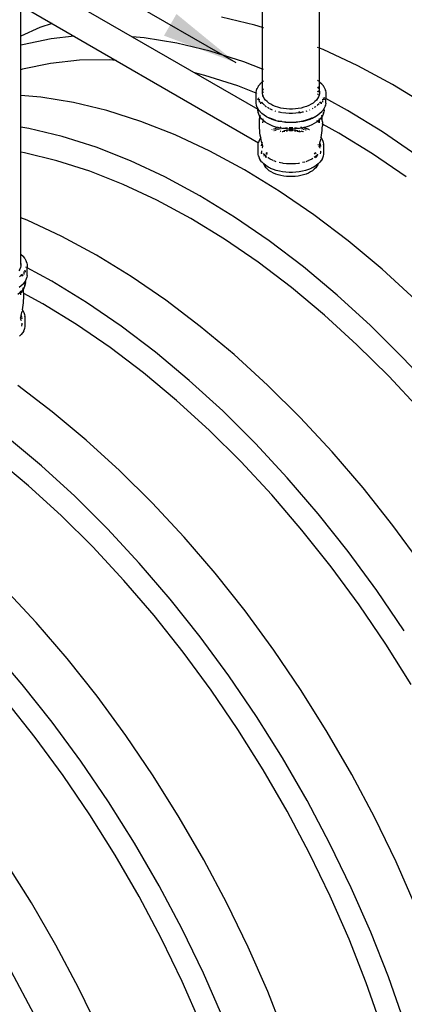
# Model space of a CAD drawing. Extents: x -19547 to -11561, y 2096 to 5601.
# Tile 112 of 168: x -13636 to -13575, y 2838 to 2993. Entities that reach past the tile are written whole.
import ezdxf

# ---------------------------------------------------------------- set-up
doc = ezdxf.new("R2010")
doc.units = 0
doc.header["$MEASUREMENT"] = 0
doc.layers.get('0').update_dxf_attribs({"linetype": 'CONTINUOUS'})
for name, color, linetype in [('PIPING-VENT-ISO', 3, 'CONTINUOUS'), ('TANK-SLOPE', 2, 'CONTINUOUS'), ('TEXT', 3, 'CONTINUOUS')]:
    doc.layers.add(name, color=color, linetype=linetype)
doc.styles.add('SIMPLEX', font='simplex')
doc.dimstyles.new('DIM96', dxfattribs={"dimscale": 96, "dimtxt": 0.125, "dimasz": 0.125, "dimexe": 0.0625, "dimexo": 0.0625, "dimgap": 0.0625, "dimtad": 1, "dimdec": 4, "dimzin": 3, "dimdsep": 46, "dimlunit": 4, "dimtxsty": 'SIMPLEX', "dimcen": 0, "dimdle": 0.0625, "dimclrd": 3, "dimclre": 3, "dimclrt": 3, "dimadec": 0, "dimazin": 0, "dimtfac": 1, "dimtdec": 4, "dimtmove": 2, "dimatfit": 3, "dimfxl": 1, "dimfrac": 2, "dimtolj": 1, "dimtzin": 0, "dimarcsym": 0})

# ---------------------------------------------------------------- blocks, each defined once
blk = doc.blocks.new('8-10 TANKS')
for p, q in [((13.354, -15.743), (13.354, 1.909)), ((32.416, -15.081), (32.416, -10.926)), ((36.91, -16.697), (36.91, -11.479)), ((31.822, -14.891), (29.19, -14.254)), ((14.865, -15.077), (13.354, -15.743)), ((15.844, -14.766), (14.865, -15.077)), ((32.416, -15.081), (31.822, -14.891)), ((32.416, -18.36), (32.416, -15.081)), ((32.489, -15.104), (32.44, -15.088)), ((13.354, -15.743), (13.33, -15.754)), ((13.354, -16.474), (13.354, -15.743)), ((15.761, -15.959), (13.495, -16.429)), ((17.579, -15.767), (15.761, -15.959)), ((23.076, -15.879), (22.147, -15.807)), ((25.655, -16.296), (23.076, -15.879)), ((28.286, -16.932), (25.655, -16.296)), ((13.354, -16.474), (13.33, -16.482)), ((13.495, -16.429), (13.354, -16.474)), ((13.354, -18.4), (13.354, -16.474)), ((30.96, -17.786), (28.286, -16.932)), ((36.836, -16.668), (36.763, -16.639)), ((36.91, -16.697), (36.885, -16.687)), ((37.202, -16.812), (36.91, -16.697)), ((36.91, -19.35), (36.91, -16.697)), ((39.931, -18.089), (37.202, -16.812)), ((17.988, -17.658), (15.694, -17.9)), ((20.363, -17.632), (17.988, -17.658)), ((20.877, -17.672), (20.363, -17.632)), ((32.416, -18.36), (30.96, -17.786)), ((13.354, -18.4), (13.33, -18.408)), ((13.489, -18.357), (13.354, -18.4)), ((13.354, -20.45), (13.354, -18.4)), ((15.694, -17.9), (13.489, -18.357)), ((32.416, -19.35), (32.416, -18.36)), ((32.489, -18.389), (32.44, -18.37)), ((42.669, -19.571), (39.931, -18.089)), ((27.876, -18.846), (27.077, -18.653)), ((30.477, -19.677), (27.876, -18.846)), ((32.23, -19.528), (32.373, -19.385)), ((32.373, -19.385), (32.416, -19.35)), ((32.416, -20.281), (32.416, -19.35)), ((32.44, -19.331), (32.489, -19.292)), ((36.763, -19.237), (36.779, -19.247)), ((36.785, -19.251), (36.779, -19.247)), ((36.785, -19.251), (36.836, -19.292)), ((36.885, -19.331), (36.91, -19.35)), ((36.91, -19.35), (36.953, -19.385)), ((36.91, -20.145), (36.91, -19.35)), ((36.953, -19.385), (37.096, -19.528)), ((31.917, -20.244), (30.477, -19.677)), ((31.917, -20.197), (31.947, -20.032)), ((31.917, -20.207), (31.917, -20.197)), ((31.947, -20.032), (31.95, -20.022)), ((31.95, -20.022), (32.01, -19.86)), ((32.01, -19.86), (32.013, -19.851)), ((32.013, -19.851), (32.102, -19.693)), ((32.102, -19.693), (32.107, -19.685)), ((32.107, -19.685), (32.224, -19.534)), ((32.224, -19.534), (32.23, -19.528)), ((32.44, -20.01), (32.489, -19.877)), ((32.44, -20.19), (32.489, -20.153)), ((32.44, -20.204), (32.489, -20.155)), ((32.44, -20.19), (32.44, -20.192)), ((32.489, -20.153), (32.489, -20.152)), ((36.763, -19.748), (36.836, -19.877)), ((36.763, -20.082), (36.818, -20.137)), ((36.763, -20.094), (36.763, -20.095)), ((36.818, -20.137), (36.763, -20.095)), ((36.824, -20.143), (36.818, -20.137)), ((36.824, -20.143), (36.836, -20.155)), ((36.824, -20.143), (36.836, -20.152)), ((36.836, -20.153), (36.836, -20.152)), ((36.885, -20.01), (36.91, -20.145)), ((36.885, -20.19), (36.885, -20.192)), ((36.889, -20.195), (36.885, -20.192)), ((36.91, -20.215), (36.889, -20.195)), ((36.889, -20.195), (36.89, -20.195)), ((36.89, -20.195), (36.91, -20.214)), ((36.91, -20.145), (36.91, -20.214)), ((37.102, -19.534), (37.096, -19.528)), ((37.102, -19.534), (37.218, -19.685)), ((37.223, -19.693), (37.218, -19.685)), ((37.223, -19.693), (37.312, -19.851)), ((37.316, -19.86), (37.312, -19.851)), ((37.316, -19.86), (37.376, -20.022)), ((37.378, -20.032), (37.376, -20.022)), ((37.378, -20.032), (37.408, -20.197)), ((37.409, -20.207), (37.408, -20.197)), ((45.408, -21.252), (42.669, -19.571)), ((13.354, -20.45), (13.33, -20.448)), ((14.945, -20.574), (13.354, -20.45)), ((13.354, -22.929), (13.354, -20.45)), ((17.523, -20.99), (14.945, -20.574)), ((31.917, -20.244), (31.917, -20.207)), ((31.974, -20.267), (31.917, -20.244)), ((31.917, -21.037), (31.917, -20.244)), ((32.01, -20.281), (31.986, -20.272)), ((32.046, -20.771), (32.056, -20.746)), ((32.056, -20.747), (32.047, -20.773)), ((32.06, -20.734), (32.075, -20.693)), ((32.076, -20.695), (32.061, -20.735)), ((32.08, -20.678), (32.091, -20.648)), ((32.092, -20.65), (32.081, -20.68)), ((32.097, -20.633), (32.103, -20.622)), ((32.104, -20.623), (32.098, -20.633)), ((32.098, -20.633), (32.098, -20.635)), ((32.167, -20.735), (32.167, -20.758)), ((32.167, -20.788), (32.174, -20.748)), ((32.167, -20.768), (32.167, -20.788)), ((32.167, -20.819), (32.167, -20.788)), ((32.167, -20.859), (32.167, -20.927)), ((32.17, -20.956), (32.167, -20.941)), ((32.296, -20.974), (32.324, -20.938)), ((32.436, -21.073), (32.356, -20.97)), ((32.44, -20.417), (32.416, -20.281)), ((32.455, -20.457), (32.44, -20.417)), ((32.489, -20.47), (32.455, -20.457)), ((32.489, -20.55), (32.455, -20.457)), ((32.562, -20.679), (32.489, -20.55)), ((32.658, -20.803), (32.562, -20.679)), ((32.776, -20.921), (32.658, -20.803)), ((32.914, -21.031), (32.776, -20.921)), ((36.55, -20.921), (36.411, -21.031)), ((36.668, -20.803), (36.55, -20.921)), ((36.763, -20.679), (36.668, -20.803)), ((36.836, -20.369), (36.763, -20.33)), ((36.836, -20.55), (36.763, -20.679)), ((36.885, -20.417), (36.836, -20.55)), ((36.885, -20.204), (36.89, -20.209)), ((36.889, -20.398), (36.885, -20.396)), ((36.889, -20.398), (36.885, -20.417)), ((36.91, -20.281), (36.889, -20.398)), ((36.89, -20.209), (36.91, -20.235)), ((36.969, -20.97), (36.904, -21.055)), ((36.91, -20.214), (36.91, -20.215)), ((36.91, -20.215), (36.91, -20.235)), ((36.91, -20.235), (36.91, -20.281)), ((37.002, -20.938), (37.037, -20.984)), ((37.151, -20.748), (37.159, -20.788)), ((37.159, -20.939), (37.156, -20.956)), ((37.159, -20.735), (37.159, -20.788)), ((37.159, -20.788), (37.159, -20.839)), ((37.159, -20.878), (37.159, -20.939)), ((37.227, -20.633), (37.221, -20.623)), ((37.222, -20.622), (37.229, -20.633)), ((37.233, -20.65), (37.227, -20.633)), ((37.229, -20.633), (37.234, -20.648)), ((37.25, -20.695), (37.239, -20.665)), ((37.24, -20.663), (37.251, -20.693)), ((37.259, -20.598), (37.248, -20.592)), ((37.269, -20.747), (37.255, -20.709)), ((37.256, -20.708), (37.27, -20.746)), ((37.341, -20.642), (37.27, -20.604)), ((37.279, -20.773), (37.273, -20.757)), ((37.274, -20.756), (37.279, -20.771)), ((37.409, -20.679), (37.379, -20.663)), ((37.409, -20.207), (37.409, -20.679)), ((39.134, -21.613), (37.409, -20.679)), ((37.409, -21.037), (37.409, -20.679)), ((20.154, -21.627), (17.523, -20.99)), ((22.829, -22.481), (20.154, -21.627)), ((31.917, -21.046), (31.917, -21.037)), ((31.947, -21.212), (31.917, -21.046)), ((31.95, -21.221), (31.947, -21.212)), ((32.01, -21.384), (31.95, -21.221)), ((32.013, -21.393), (32.01, -21.384)), ((32.041, -21.442), (32.013, -21.393)), ((32.041, -21.442), (32.041, -21.426)), ((32.041, -21.52), (32.041, -21.442)), ((32.07, -21.492), (32.041, -21.442)), ((32.042, -21.546), (32.041, -21.52)), ((32.044, -21.571), (32.042, -21.546)), ((32.048, -21.596), (32.044, -21.571)), ((32.076, -21.753), (32.048, -21.596)), ((32.066, -21.658), (32.066, -21.656)), ((32.066, -21.658), (32.066, -21.669)), ((32.095, -21.825), (32.066, -21.669)), ((32.07, -21.49), (32.072, -21.48)), ((32.07, -21.49), (32.07, -21.492)), ((32.102, -21.55), (32.07, -21.492)), ((32.081, -21.777), (32.076, -21.753)), ((32.107, -21.558), (32.102, -21.55)), ((32.224, -21.709), (32.107, -21.558)), ((32.23, -21.716), (32.224, -21.709)), ((32.373, -21.859), (32.23, -21.716)), ((32.243, -21.042), (32.254, -21.029)), ((32.26, -21.021), (32.288, -20.984)), ((32.292, -21.053), (32.292, -20.987)), ((32.292, -21.09), (32.292, -21.067)), ((32.565, -21.203), (32.436, -21.073)), ((32.721, -21.326), (32.598, -21.229)), ((32.742, -21.34), (32.721, -21.326)), ((32.896, -21.439), (32.821, -21.391)), ((32.946, -21.465), (32.896, -21.439)), ((33.072, -21.132), (32.914, -21.031)), ((33.09, -21.54), (32.991, -21.488)), ((33.247, -21.223), (33.072, -21.132)), ((33.21, -21.59), (33.09, -21.54)), ((33.437, -21.303), (33.247, -21.223)), ((33.479, -21.688), (33.418, -21.667)), ((33.641, -21.371), (33.437, -21.303)), ((33.856, -21.426), (33.641, -21.371)), ((33.767, -21.765), (33.679, -21.743)), ((34.08, -21.468), (33.856, -21.426)), ((34.311, -21.497), (34.08, -21.468)), ((34.545, -21.511), (34.311, -21.497)), ((34.781, -21.511), (34.545, -21.511)), ((35.015, -21.497), (34.781, -21.511)), ((35.245, -21.468), (35.015, -21.497)), ((35.469, -21.426), (35.245, -21.468)), ((35.262, -21.723), (35.246, -21.715)), ((35.358, -21.768), (35.279, -21.731)), ((35.684, -21.371), (35.469, -21.426)), ((35.646, -21.743), (35.558, -21.765)), ((35.888, -21.303), (35.684, -21.371)), ((35.907, -21.667), (35.846, -21.688)), ((36.079, -21.223), (35.888, -21.303)), ((36.254, -21.132), (36.079, -21.223)), ((36.153, -21.574), (36.116, -21.59)), ((36.411, -21.031), (36.254, -21.132)), ((36.379, -21.465), (36.334, -21.488)), ((36.605, -21.326), (36.505, -21.391)), ((36.634, -21.303), (36.605, -21.326)), ((36.759, -21.204), (36.728, -21.229)), ((36.877, -21.086), (36.759, -21.204)), ((37.096, -21.716), (36.953, -21.859)), ((37.034, -20.983), (37.034, -20.987)), ((37.034, -21.004), (37.034, -21.067)), ((37.034, -21.079), (37.034, -21.09)), ((37.045, -20.993), (37.072, -21.029)), ((37.077, -21.036), (37.082, -21.042)), ((37.096, -21.716), (37.102, -21.709)), ((37.218, -21.558), (37.102, -21.709)), ((37.218, -21.558), (37.223, -21.55)), ((37.255, -21.492), (37.223, -21.55)), ((37.255, -21.693), (37.231, -21.825)), ((37.245, -21.777), (37.249, -21.753)), ((37.278, -21.596), (37.249, -21.753)), ((37.254, -21.48), (37.255, -21.49)), ((37.284, -21.442), (37.255, -21.492)), ((37.255, -21.492), (37.255, -21.49)), ((37.278, -21.596), (37.281, -21.571)), ((37.281, -21.571), (37.283, -21.546)), ((37.283, -21.546), (37.284, -21.52)), ((37.312, -21.393), (37.284, -21.442)), ((37.284, -21.442), (37.284, -21.426)), ((37.284, -21.52), (37.284, -21.442)), ((37.312, -21.393), (37.316, -21.384)), ((37.376, -21.221), (37.316, -21.384)), ((37.376, -21.221), (37.378, -21.212)), ((37.408, -21.046), (37.378, -21.212)), ((37.408, -21.046), (37.409, -21.037)), ((41.873, -23.293), (39.134, -21.613)), ((25.535, -23.548), (22.829, -22.481)), ((32.087, -21.802), (32.081, -21.777)), ((32.095, -21.825), (32.087, -21.802)), ((32.151, -21.979), (32.095, -21.825)), ((32.16, -22.002), (32.151, -21.979)), ((32.207, -22.079), (32.151, -21.979)), ((32.17, -22.024), (32.16, -22.002)), ((32.181, -22.046), (32.17, -22.024)), ((32.206, -22.091), (32.181, -22.046)), ((32.183, -22.504), (32.189, -22.321)), ((32.183, -22.654), (32.183, -22.504)), ((32.189, -22.321), (32.201, -22.137)), ((32.201, -22.137), (32.206, -22.091)), ((32.206, -22.091), (32.207, -22.079)), ((32.264, -22.193), (32.206, -22.091)), ((32.207, -22.079), (32.217, -21.99)), ((32.235, -22.128), (32.207, -22.079)), ((32.219, -21.999), (32.219, -21.993)), ((32.222, -22.024), (32.219, -21.999)), ((32.223, -22.018), (32.219, -21.999)), ((32.222, -22.024), (32.223, -22.018)), ((32.223, -22.045), (32.222, -22.024)), ((32.223, -22.018), (32.223, -21.999)), ((32.23, -22.053), (32.223, -22.018)), ((32.236, -22.095), (32.229, -22.072)), ((32.237, -22.096), (32.229, -22.072)), ((32.237, -22.096), (32.234, -22.08)), ((32.25, -22.148), (32.235, -22.128)), ((32.242, -22.12), (32.236, -22.095)), ((32.252, -22.137), (32.237, -22.096)), ((32.242, -22.12), (32.237, -22.096)), ((32.262, -22.17), (32.25, -22.148)), ((32.262, -22.163), (32.25, -22.148)), ((32.346, -22.272), (32.262, -22.163)), ((32.269, -22.183), (32.262, -22.163)), ((32.273, -22.193), (32.262, -22.17)), ((32.269, -22.183), (32.262, -22.17)), ((32.276, -22.214), (32.264, -22.193)), ((32.331, -22.292), (32.269, -22.183)), ((32.273, -22.193), (32.269, -22.183)), ((32.282, -22.217), (32.273, -22.193)), ((32.289, -22.233), (32.276, -22.214)), ((32.303, -22.252), (32.289, -22.233)), ((32.317, -22.271), (32.303, -22.252)), ((32.331, -22.292), (32.317, -22.271)), ((32.438, -22.364), (32.346, -22.272)), ((32.541, -21.992), (32.373, -21.859)), ((32.435, -22.454), (32.433, -22.519)), ((32.433, -22.524), (32.433, -22.519)), ((32.438, -22.364), (32.436, -22.443)), ((32.482, -22.408), (32.438, -22.364)), ((32.443, -22.273), (32.439, -22.34)), ((32.439, -22.34), (32.439, -22.349)), ((32.642, -22.535), (32.482, -22.408)), ((32.547, -21.997), (32.541, -21.992)), ((32.738, -22.119), (32.547, -21.997)), ((32.949, -22.229), (32.738, -22.119)), ((32.988, -22.22), (32.932, -22.191)), ((32.955, -22.232), (32.949, -22.229)), ((33.185, -22.328), (32.955, -22.232)), ((32.988, -22.22), (32.992, -22.221)), ((32.992, -22.221), (33.165, -22.295)), ((33.003, -22.218), (32.996, -22.214)), ((33.005, -22.219), (33.003, -22.218)), ((33.165, -22.286), (33.005, -22.219)), ((33.172, -22.297), (33.165, -22.295)), ((33.172, -22.297), (33.216, -22.316)), ((33.431, -22.41), (33.185, -22.328)), ((33.415, -22.383), (33.216, -22.316)), ((33.457, -22.389), (33.415, -22.374)), ((33.69, -22.477), (33.431, -22.41)), ((33.718, -22.456), (33.678, -22.446)), ((33.711, -22.462), (33.678, -22.453)), ((33.961, -22.527), (33.69, -22.477)), ((33.975, -22.511), (33.711, -22.462)), ((33.951, -22.5), (33.718, -22.456)), ((33.952, -21.8), (33.767, -21.765)), ((34.238, -22.561), (33.961, -22.527)), ((34.247, -22.545), (33.975, -22.511)), ((34.016, -21.812), (33.984, -21.806)), ((34.272, -21.843), (34.016, -21.812)), ((34.532, -21.859), (34.272, -21.843)), ((34.794, -21.859), (34.532, -21.859)), ((35.054, -21.843), (34.794, -21.859)), ((35.31, -21.812), (35.054, -21.843)), ((35.345, -22.505), (35.075, -22.539)), ((35.365, -22.527), (35.087, -22.561)), ((35.342, -21.806), (35.31, -21.812)), ((35.608, -22.456), (35.345, -22.505)), ((35.635, -22.477), (35.365, -22.527)), ((35.412, -21.793), (35.371, -21.774)), ((35.615, -22.462), (35.373, -22.507)), ((35.412, -21.793), (35.374, -21.8)), ((35.558, -21.765), (35.412, -21.793)), ((35.415, -21.794), (35.412, -21.793)), ((35.448, -21.81), (35.432, -21.802)), ((35.86, -22.391), (35.608, -22.456)), ((35.869, -22.396), (35.615, -22.462)), ((35.895, -22.41), (35.635, -22.477)), ((35.911, -22.374), (35.86, -22.391)), ((36.109, -22.316), (35.869, -22.396)), ((36.141, -22.328), (35.895, -22.41)), ((36.109, -22.316), (36.153, -22.297)), ((36.37, -22.232), (36.141, -22.328)), ((36.16, -22.294), (36.153, -22.297)), ((36.278, -22.236), (36.16, -22.286)), ((36.16, -22.294), (36.288, -22.241)), ((36.279, -22.236), (36.278, -22.236)), ((36.32, -22.219), (36.279, -22.236)), ((36.288, -22.241), (36.279, -22.236)), ((36.288, -22.241), (36.334, -22.222)), ((36.29, -22.243), (36.288, -22.241)), ((36.32, -22.219), (36.322, -22.218)), ((36.329, -22.214), (36.322, -22.218)), ((36.334, -22.222), (36.54, -22.114)), ((36.37, -22.232), (36.376, -22.229)), ((36.588, -22.119), (36.376, -22.229)), ((36.541, -22.114), (36.54, -22.114)), ((36.564, -22.099), (36.541, -22.114)), ((36.572, -22.094), (36.564, -22.099)), ((36.779, -21.997), (36.588, -22.119)), ((36.698, -22.464), (36.683, -22.455)), ((36.743, -22.488), (36.684, -22.535)), ((36.743, -22.488), (36.701, -22.465)), ((36.844, -22.408), (36.743, -22.488)), ((36.755, -22.494), (36.743, -22.488)), ((36.774, -22.505), (36.765, -22.5)), ((36.779, -21.997), (36.785, -21.992)), ((36.814, -22.526), (36.782, -22.509)), ((36.953, -21.859), (36.785, -21.992)), ((36.881, -22.563), (36.823, -22.531)), ((36.887, -22.365), (36.844, -22.408)), ((36.881, -22.25), (36.882, -22.273)), ((36.884, -22.294), (36.887, -22.34)), ((36.98, -22.272), (36.887, -22.365)), ((36.887, -22.34), (36.887, -22.365)), ((36.888, -22.378), (36.891, -22.467)), ((36.891, -22.484), (36.893, -22.519)), ((36.893, -22.519), (36.893, -22.548)), ((37.063, -22.163), (36.98, -22.272)), ((37.034, -22.222), (36.995, -22.292)), ((36.995, -22.292), (37.008, -22.271)), ((37.008, -22.271), (37.023, -22.252)), ((37.023, -22.252), (37.037, -22.233)), ((37.037, -22.233), (37.05, -22.214)), ((37.049, -22.203), (37.044, -22.217)), ((37.05, -22.214), (37.062, -22.193)), ((37.055, -22.185), (37.053, -22.188)), ((37.056, -22.183), (37.055, -22.185)), ((37.063, -22.163), (37.056, -22.183)), ((37.058, -22.181), (37.056, -22.183)), ((37.058, -22.181), (37.064, -22.17)), ((37.119, -22.091), (37.062, -22.193)), ((37.084, -22.107), (37.063, -22.163)), ((37.076, -22.148), (37.063, -22.163)), ((37.064, -22.17), (37.076, -22.148)), ((37.09, -22.128), (37.076, -22.148)), ((37.087, -22.103), (37.084, -22.12)), ((37.087, -22.103), (37.088, -22.101)), ((37.118, -22.079), (37.09, -22.128)), ((37.096, -22.053), (37.091, -22.08)), ((37.097, -22.072), (37.097, -22.071)), ((37.102, -22.023), (37.101, -22.024)), ((37.102, -21.999), (37.102, -22.019)), ((37.106, -21.999), (37.102, -22.019)), ((37.102, -22.019), (37.102, -22.023)), ((37.102, -22.045), (37.102, -22.05)), ((37.104, -22.021), (37.106, -21.999)), ((37.106, -21.999), (37.107, -21.992)), ((37.111, -22.011), (37.109, -21.99)), ((37.113, -22.03), (37.112, -22.02)), ((37.118, -22.079), (37.115, -22.046)), ((37.174, -21.979), (37.118, -22.079)), ((37.119, -22.091), (37.118, -22.079)), ((37.145, -22.046), (37.119, -22.091)), ((37.124, -22.137), (37.119, -22.091)), ((37.137, -22.321), (37.124, -22.137)), ((37.143, -22.504), (37.137, -22.321)), ((37.143, -22.504), (37.143, -22.654)), ((37.145, -22.046), (37.156, -22.024)), ((37.156, -22.024), (37.166, -22.002)), ((37.166, -22.002), (37.174, -21.979)), ((37.231, -21.825), (37.174, -21.979)), ((37.231, -21.825), (37.238, -21.802)), ((37.238, -21.802), (37.245, -21.777)), ((13.354, -22.929), (13.33, -22.925)), ((13.987, -23.032), (13.354, -22.929)), ((13.354, -24.916), (13.354, -22.929)), ((16.619, -23.668), (13.987, -23.032)), ((32.183, -22.688), (32.183, -22.654)), ((32.183, -22.838), (32.183, -22.688)), ((32.19, -23.022), (32.183, -22.838)), ((32.203, -23.205), (32.19, -23.022)), ((32.222, -23.388), (32.203, -23.205)), ((32.433, -22.604), (32.433, -22.548)), ((32.824, -22.652), (32.642, -22.535)), ((33.026, -22.757), (32.824, -22.652)), ((33.247, -22.849), (33.026, -22.757)), ((33.148, -23.136), (33.181, -23.122)), ((33.482, -22.928), (33.247, -22.849)), ((33.3, -23.074), (33.325, -23.066)), ((33.326, -23.211), (33.331, -23.209)), ((33.329, -23.065), (33.386, -23.045)), ((33.398, -23.181), (33.417, -23.173)), ((33.412, -23.037), (33.435, -23.029)), ((33.417, -23.173), (33.433, -23.168)), ((33.456, -23.022), (33.475, -23.016)), ((33.469, -23.156), (33.503, -23.144)), ((33.643, -22.97), (33.482, -22.928)), ((33.492, -23.01), (33.504, -23.006)), ((33.514, -23.003), (33.608, -22.979)), ((33.535, -23.134), (33.546, -23.13)), ((33.6, -23.112), (33.625, -23.104)), ((33.625, -23.104), (33.631, -23.102)), ((33.643, -22.97), (33.644, -22.97)), ((33.644, -22.97), (33.682, -22.96)), ((33.731, -22.992), (33.644, -22.97)), ((33.662, -23.094), (33.715, -23.081)), ((33.723, -22.949), (33.726, -22.949)), ((33.934, -23.031), (33.731, -22.992)), ((33.749, -23.072), (33.802, -23.058)), ((33.816, -23.249), (33.829, -23.246)), ((33.829, -23.246), (33.876, -23.237)), ((33.836, -22.926), (33.9, -22.914)), ((33.934, -23.031), (33.935, -23.03)), ((33.935, -23.03), (33.988, -23.02)), ((33.99, -23.041), (33.935, -23.03)), ((33.972, -23.278), (34.028, -23.268)), ((34.256, -23.073), (33.99, -23.041)), ((34.034, -23.267), (34.106, -23.253)), ((34.056, -23.008), (34.071, -23.005)), ((34.071, -23.005), (34.236, -22.985)), ((34.106, -23.253), (34.188, -23.243)), ((34.112, -23.196), (34.299, -23.173)), ((34.25, -22.539), (34.233, -22.536)), ((34.521, -22.579), (34.238, -22.561)), ((34.524, -22.561), (34.247, -22.545)), ((34.525, -22.555), (34.25, -22.539)), ((34.253, -22.983), (34.305, -22.976)), ((34.527, -23.09), (34.256, -23.073)), ((34.275, -23.232), (34.326, -23.226)), ((34.299, -23.173), (34.541, -23.159)), ((34.305, -22.976), (34.389, -22.971)), ((34.326, -23.226), (34.381, -23.223)), ((34.518, -23.214), (34.55, -23.212)), ((34.805, -22.579), (34.521, -22.579)), ((34.802, -22.561), (34.524, -22.561)), ((34.801, -22.555), (34.525, -22.555)), ((34.525, -22.963), (34.543, -22.962)), ((34.799, -23.09), (34.527, -23.09)), ((34.541, -23.159), (34.785, -23.159)), ((34.543, -22.962), (34.782, -22.962)), ((34.55, -23.212), (34.775, -23.212)), ((34.775, -23.212), (34.808, -23.214)), ((34.782, -22.962), (34.8, -22.963)), ((34.785, -23.159), (35.027, -23.173)), ((35.07, -23.073), (34.799, -23.09)), ((35.075, -22.539), (34.801, -22.555)), ((35.078, -22.545), (34.802, -22.561)), ((35.087, -22.561), (34.805, -22.579)), ((34.937, -22.971), (35.02, -22.976)), ((34.944, -23.223), (34.999, -23.226)), ((34.999, -23.226), (35.05, -23.232)), ((35.02, -22.976), (35.073, -22.983)), ((35.027, -23.173), (35.214, -23.196)), ((35.336, -23.041), (35.07, -23.073)), ((35.092, -22.543), (35.078, -22.545)), ((35.09, -22.985), (35.255, -23.005)), ((35.137, -23.243), (35.219, -23.253)), ((35.219, -23.253), (35.291, -23.267)), ((35.255, -23.005), (35.269, -23.008)), ((35.297, -23.268), (35.419, -23.29)), ((35.302, -23.21), (35.337, -23.216)), ((35.595, -22.992), (35.336, -23.041)), ((35.425, -22.914), (35.489, -22.926)), ((35.45, -23.237), (35.497, -23.246)), ((35.486, -23.049), (35.576, -23.072)), ((35.497, -23.246), (35.539, -23.257)), ((35.56, -23.262), (35.661, -23.288)), ((35.587, -23.074), (35.611, -23.081)), ((35.681, -22.97), (35.595, -22.992)), ((35.6, -22.949), (35.603, -22.949)), ((35.636, -23.087), (35.695, -23.102)), ((35.681, -22.97), (35.683, -22.97)), ((35.843, -22.928), (35.683, -22.97)), ((35.717, -22.979), (35.751, -22.988)), ((35.78, -23.13), (35.79, -23.134)), ((35.783, -22.996), (35.811, -23.003)), ((35.821, -23.006), (35.89, -23.029)), ((35.822, -23.144), (35.856, -23.156)), ((36.079, -22.849), (35.843, -22.928)), ((35.913, -23.037), (35.939, -23.045)), ((35.967, -23.055), (35.997, -23.065)), ((36.001, -23.066), (36.026, -23.074)), ((36.055, -23.084), (36.083, -23.096)), ((36.299, -22.757), (36.079, -22.849)), ((36.113, -23.109), (36.145, -23.122)), ((36.501, -22.652), (36.299, -22.757)), ((36.684, -22.535), (36.501, -22.652)), ((36.893, -22.575), (36.893, -22.604)), ((36.912, -22.579), (36.896, -22.57)), ((37.103, -23.388), (37.123, -23.205)), ((37.143, -22.704), (37.112, -22.687)), ((37.123, -23.205), (37.136, -23.022)), ((37.136, -23.022), (37.143, -22.838)), ((37.143, -22.688), (37.143, -22.654)), ((37.143, -22.688), (37.143, -22.704)), ((37.143, -22.704), (37.143, -22.838)), ((38.427, -23.399), (37.143, -22.704)), ((44.601, -25.166), (41.873, -23.293)), ((19.293, -24.522), (16.619, -23.668)), ((28.263, -24.826), (25.535, -23.548)), ((32.12, -24.12), (32.176, -23.968)), ((32.176, -23.968), (32.179, -23.959)), ((32.179, -23.959), (32.263, -23.811)), ((32.248, -23.57), (32.222, -23.388)), ((32.281, -23.751), (32.248, -23.57)), ((32.263, -23.811), (32.268, -23.803)), ((32.268, -23.803), (32.286, -23.779)), ((32.286, -23.779), (32.281, -23.751)), ((32.307, -23.894), (32.286, -23.779)), ((32.294, -23.769), (32.312, -23.746)), ((32.318, -23.949), (32.307, -23.894)), ((32.345, -24.072), (32.318, -23.949)), ((32.386, -24.232), (32.345, -24.072)), ((33.787, -23.32), (33.788, -23.32)), ((35.537, -23.32), (35.538, -23.32)), ((36.94, -24.232), (36.98, -24.072)), ((36.98, -24.072), (37.008, -23.949)), ((36.997, -23.725), (37.014, -23.746)), ((37.008, -23.949), (37.019, -23.894)), ((37.039, -23.779), (37.019, -23.894)), ((37.045, -23.751), (37.039, -23.779)), ((37.039, -23.779), (37.058, -23.803)), ((37.045, -23.751), (37.077, -23.57)), ((37.063, -23.811), (37.058, -23.803)), ((37.063, -23.811), (37.146, -23.959)), ((37.077, -23.57), (37.103, -23.388)), ((37.15, -23.968), (37.146, -23.959)), ((37.15, -23.968), (37.206, -24.12)), ((41.091, -25.033), (38.427, -23.399)), ((22, -25.59), (19.293, -24.522)), ((31.002, -26.307), (28.263, -24.826)), ((32.088, -24.295), (32.089, -24.285)), ((32.088, -25.063), (32.088, -24.295)), ((32.089, -24.285), (32.117, -24.13)), ((32.117, -24.13), (32.12, -24.12)), ((32.339, -24.801), (32.339, -24.901)), ((32.342, -24.409), (32.364, -24.29)), ((32.364, -24.29), (32.386, -24.232)), ((32.382, -24.6), (32.388, -24.582)), ((32.386, -24.232), (32.395, -24.206)), ((32.39, -24.248), (32.386, -24.232)), ((32.44, -24.423), (32.39, -24.248)), ((32.395, -24.565), (32.408, -24.53)), ((32.411, -24.163), (32.415, -24.153)), ((32.414, -24.513), (32.415, -24.51)), ((32.415, -24.153), (32.416, -24.151)), ((32.416, -24.157), (32.415, -24.153)), ((32.415, -24.161), (32.416, -24.157)), ((32.416, -24.172), (32.415, -24.161)), ((32.415, -24.51), (32.455, -24.438)), ((32.416, -24.151), (32.418, -24.148)), ((32.44, -24.423), (32.417, -24.293)), ((32.418, -24.148), (32.419, -24.142)), ((32.418, -24.148), (32.42, -24.144)), ((36.786, -24.313), (36.799, -24.329)), ((36.87, -24.438), (36.911, -24.51)), ((36.885, -24.423), (36.936, -24.248)), ((36.909, -24.293), (36.885, -24.423)), ((36.906, -24.144), (36.908, -24.148)), ((36.907, -24.142), (36.908, -24.148)), ((36.908, -24.148), (36.91, -24.151)), ((36.91, -24.151), (36.911, -24.153)), ((36.91, -24.151), (36.91, -24.157)), ((36.91, -24.157), (36.911, -24.153)), ((36.91, -24.157), (36.91, -24.161)), ((36.91, -24.161), (36.91, -24.172)), ((36.911, -24.153), (36.915, -24.163)), ((36.911, -24.51), (36.924, -24.547)), ((36.93, -24.206), (36.94, -24.232)), ((36.931, -24.565), (36.937, -24.582)), ((36.936, -24.248), (36.94, -24.232)), ((36.94, -24.232), (36.961, -24.29)), ((36.961, -24.29), (36.987, -24.43)), ((36.987, -24.43), (36.987, -24.457)), ((36.987, -24.801), (36.987, -24.811)), ((36.987, -24.822), (36.987, -24.92)), ((37.208, -24.13), (37.206, -24.12)), ((37.208, -24.13), (37.237, -24.285)), ((37.237, -24.295), (37.237, -24.285)), ((37.237, -24.295), (37.237, -25.063)), ((13.354, -24.916), (13.33, -24.912)), ((13.649, -24.963), (13.354, -24.916)), ((13.354, -30.082), (13.354, -24.916)), ((16.209, -25.582), (13.649, -24.963)), ((18.81, -26.413), (16.209, -25.582)), ((24.728, -26.867), (22, -25.59)), ((32.089, -25.073), (32.088, -25.063)), ((32.117, -25.228), (32.089, -25.073)), ((32.12, -25.237), (32.117, -25.228)), ((32.176, -25.389), (32.12, -25.237)), ((32.179, -25.398), (32.176, -25.389)), ((32.263, -25.546), (32.179, -25.398)), ((32.268, -25.554), (32.263, -25.546)), ((32.377, -25.696), (32.268, -25.554)), ((32.339, -24.92), (32.339, -24.928)), ((32.353, -25.008), (32.339, -24.928)), ((32.359, -25.04), (32.356, -25.025)), ((32.589, -25.11), (32.51, -25.008)), ((32.557, -25.217), (32.561, -25.209)), ((32.566, -25.199), (32.584, -25.168)), ((32.607, -25.128), (32.589, -25.11)), ((32.59, -25.158), (32.607, -25.128)), ((32.607, -25.128), (32.612, -25.118)), ((32.677, -25.198), (32.607, -25.128)), ((32.612, -25.118), (32.613, -25.117)), ((32.671, -25.163), (32.677, -25.198)), ((32.677, -25.198), (32.68, -25.229)), ((32.684, -25.232), (32.677, -25.198)), ((32.711, -25.232), (32.677, -25.198)), ((32.682, -25.243), (32.682, -25.246)), ((32.684, -25.262), (32.685, -25.277)), ((32.687, -25.249), (32.685, -25.239)), ((32.686, -25.022), (32.699, -25.005)), ((32.691, -25.275), (32.687, -25.264)), ((32.687, -25.291), (32.691, -25.329)), ((32.691, -25.275), (32.69, -25.266)), ((32.694, -25.283), (32.691, -25.275)), ((32.691, -25.275), (32.693, -25.282)), ((32.7, -25.308), (32.701, -25.301)), ((32.7, -25.336), (32.7, -25.308)), ((32.718, -25.347), (32.701, -25.301)), ((32.704, -25.289), (32.706, -25.276)), ((32.707, -24.995), (32.741, -24.961)), ((32.708, -25.263), (32.711, -25.25)), ((32.715, -25.345), (32.71, -25.337)), ((32.714, -25.234), (32.711, -25.232)), ((32.713, -25.237), (32.714, -25.234)), ((32.714, -25.234), (32.715, -25.225)), ((32.734, -25.25), (32.714, -25.234)), ((32.718, -25.213), (32.72, -25.201)), ((32.749, -24.953), (32.776, -24.927)), ((32.761, -25.084), (32.765, -25.074)), ((32.77, -25.064), (32.787, -25.033)), ((32.794, -25.022), (32.8, -25.011)), ((32.805, -25.001), (32.825, -24.966)), ((32.854, -25.346), (32.827, -25.325)), ((33.017, -25.451), (32.854, -25.346)), ((33.198, -25.545), (33.017, -25.451)), ((33.266, -25.573), (33.198, -25.545)), ((33.395, -25.627), (33.307, -25.591)), ((33.497, -25.661), (33.395, -25.627)), ((35.93, -25.627), (35.829, -25.661)), ((36.018, -25.591), (35.93, -25.627)), ((36.127, -25.545), (36.059, -25.573)), ((36.308, -25.451), (36.127, -25.545)), ((36.381, -25.404), (36.308, -25.451)), ((36.592, -25.25), (36.498, -25.325)), ((36.505, -24.974), (36.538, -25.033)), ((36.544, -25.044), (36.561, -25.074)), ((36.55, -24.927), (36.584, -24.961)), ((36.593, -24.97), (36.62, -24.996)), ((36.604, -25.19), (36.606, -25.201)), ((36.607, -25.206), (36.61, -25.225)), ((36.618, -25.317), (36.608, -25.347)), ((36.612, -25.237), (36.615, -25.25)), ((36.615, -25.337), (36.612, -25.344)), ((36.617, -25.263), (36.624, -25.301)), ((36.62, -24.996), (36.633, -25.014)), ((36.634, -25.274), (36.624, -25.301)), ((36.648, -25.198), (36.625, -25.221)), ((36.625, -25.313), (36.625, -25.336)), ((36.643, -25.251), (36.632, -25.283)), ((36.634, -25.274), (36.632, -25.283)), ((36.639, -25.249), (36.634, -25.274)), ((36.643, -25.251), (36.634, -25.274)), ((36.637, -25.305), (36.635, -25.329)), ((36.643, -25.251), (36.639, -25.291)), ((36.648, -25.198), (36.64, -25.239)), ((36.643, -25.246), (36.643, -25.25)), ((36.643, -25.25), (36.643, -25.251)), ((36.648, -25.198), (36.644, -25.243)), ((36.719, -25.128), (36.648, -25.198)), ((36.652, -25.179), (36.648, -25.198)), ((36.706, -25.109), (36.712, -25.117)), ((36.718, -25.126), (36.719, -25.128)), ((36.732, -25.115), (36.719, -25.128)), ((36.719, -25.128), (36.742, -25.168)), ((36.754, -25.189), (36.773, -25.224)), ((36.766, -25.073), (36.758, -25.082)), ((37.058, -25.554), (36.949, -25.696)), ((36.984, -24.943), (36.967, -25.04)), ((37.058, -25.554), (37.063, -25.546)), ((37.146, -25.398), (37.063, -25.546)), ((37.146, -25.398), (37.15, -25.389)), ((37.206, -25.237), (37.15, -25.389)), ((37.206, -25.237), (37.208, -25.228)), ((37.237, -25.073), (37.208, -25.228)), ((37.237, -25.073), (37.237, -25.063)), ((43.744, -26.855), (41.091, -25.033)), ((21.442, -27.451), (18.81, -26.413)), ((33.741, -27.988), (31.002, -26.307)), ((32.383, -25.702), (32.377, -25.696)), ((32.517, -25.836), (32.383, -25.702)), ((32.517, -25.836), (32.509, -25.811)), ((32.518, -25.837), (32.517, -25.836)), ((32.674, -25.961), (32.518, -25.837)), ((32.541, -25.9), (32.518, -25.837)), ((32.612, -26.026), (32.541, -25.9)), ((32.706, -26.148), (32.612, -26.026)), ((32.681, -25.966), (32.674, -25.961)), ((32.859, -26.08), (32.681, -25.966)), ((32.821, -26.263), (32.706, -26.148)), ((32.956, -26.37), (32.821, -26.263)), ((33.058, -26.183), (32.859, -26.08)), ((33.11, -26.469), (32.956, -26.37)), ((33.063, -26.186), (33.058, -26.183)), ((33.279, -26.276), (33.063, -26.186)), ((33.509, -26.353), (33.279, -26.276)), ((33.752, -26.415), (33.509, -26.353)), ((33.829, -25.755), (33.741, -25.732)), ((34.005, -26.463), (33.752, -26.415)), ((33.997, -25.786), (33.829, -25.755)), ((34.06, -25.798), (34.033, -25.793)), ((34.299, -25.828), (34.06, -25.798)), ((34.541, -25.842), (34.299, -25.828)), ((34.785, -25.842), (34.541, -25.842)), ((35.027, -25.828), (34.785, -25.842)), ((35.265, -25.798), (35.027, -25.828)), ((35.329, -25.786), (35.265, -25.798)), ((35.574, -26.415), (35.321, -26.463)), ((35.817, -26.353), (35.574, -26.415)), ((35.719, -25.698), (35.585, -25.732)), ((35.764, -25.683), (35.719, -25.698)), ((36.047, -26.276), (35.817, -26.353)), ((36.262, -26.186), (36.047, -26.276)), ((36.37, -26.37), (36.216, -26.469)), ((36.262, -26.186), (36.268, -26.183)), ((36.466, -26.08), (36.268, -26.183)), ((36.505, -26.263), (36.37, -26.37)), ((36.645, -25.966), (36.466, -26.08)), ((36.62, -26.148), (36.505, -26.263)), ((36.713, -26.026), (36.62, -26.148)), ((36.645, -25.966), (36.651, -25.961)), ((36.807, -25.837), (36.651, -25.961)), ((36.784, -25.9), (36.713, -26.026)), ((36.807, -25.837), (36.784, -25.9)), ((36.809, -25.836), (36.807, -25.837)), ((36.943, -25.702), (36.809, -25.836)), ((36.81, -25.83), (36.809, -25.836)), ((36.822, -25.798), (36.813, -25.822)), ((36.943, -25.702), (36.949, -25.696)), ((27.467, -28.349), (24.728, -26.867)), ((33.281, -26.557), (33.11, -26.469)), ((33.467, -26.635), (33.281, -26.557)), ((33.666, -26.702), (33.467, -26.635)), ((33.876, -26.756), (33.666, -26.702)), ((34.094, -26.797), (33.876, -26.756)), ((34.265, -26.495), (34.005, -26.463)), ((34.319, -26.824), (34.094, -26.797)), ((34.53, -26.511), (34.265, -26.495)), ((34.548, -26.838), (34.319, -26.824)), ((34.796, -26.511), (34.53, -26.511)), ((34.778, -26.838), (34.548, -26.838)), ((35.006, -26.824), (34.778, -26.838)), ((35.06, -26.495), (34.796, -26.511)), ((35.231, -26.797), (35.006, -26.824)), ((35.321, -26.463), (35.06, -26.495)), ((35.45, -26.756), (35.231, -26.797)), ((35.66, -26.702), (35.45, -26.756)), ((35.859, -26.635), (35.66, -26.702)), ((36.045, -26.557), (35.859, -26.635)), ((36.216, -26.469), (36.045, -26.557)), ((24.096, -28.693), (21.442, -27.451)), ((26.76, -30.135), (24.096, -28.693)), ((30.206, -30.029), (27.467, -28.349)), ((36.469, -29.861), (33.741, -27.988)), ((13.354, -30.082), (13.33, -30.072)), ((13.868, -30.284), (13.354, -30.082)), ((13.354, -32.95), (13.354, -30.082)), ((16.596, -31.562), (13.868, -30.284)), ((29.424, -31.77), (26.76, -30.135)), ((32.934, -31.902), (30.206, -30.029)), ((39.176, -31.919), (36.469, -29.861)), ((19.335, -33.044), (16.596, -31.562)), ((32.077, -33.591), (29.424, -31.77)), ((35.64, -33.96), (32.934, -31.902)), ((41.85, -34.153), (39.176, -31.919)), ((13.33, -32.931), (13.354, -32.95)), ((13.354, -32.95), (13.397, -32.985)), ((13.354, -33.745), (13.354, -32.95)), ((13.397, -32.985), (13.54, -33.127)), ((13.546, -33.134), (13.54, -33.127)), ((13.546, -33.134), (13.663, -33.285)), ((13.668, -33.293), (13.663, -33.285)), ((13.668, -33.293), (13.757, -33.451)), ((22.074, -34.724), (19.335, -33.044)), ((13.281, -34.149), (13.208, -34.279)), ((13.33, -34.016), (13.281, -34.149)), ((13.33, -33.61), (13.354, -33.745)), ((13.354, -33.762), (13.33, -33.748)), ((13.33, -33.79), (13.33, -33.791)), ((13.334, -33.795), (13.33, -33.791)), ((13.33, -33.804), (13.334, -33.808)), ((13.354, -33.881), (13.33, -34.016)), ((13.334, -33.795), (13.335, -33.794)), ((13.354, -33.815), (13.334, -33.795)), ((13.334, -33.808), (13.354, -33.835)), ((13.335, -33.794), (13.354, -33.814)), ((13.354, -33.745), (13.354, -33.762)), ((13.354, -33.762), (13.354, -33.814)), ((13.354, -33.814), (13.354, -33.815)), ((13.354, -33.815), (13.354, -33.835)), ((13.354, -33.835), (13.354, -33.881)), ((13.757, -33.98), (13.745, -33.973)), ((13.76, -33.46), (13.757, -33.451)), ((13.76, -33.46), (13.82, -33.622)), ((13.838, -34.023), (13.768, -33.986)), ((13.823, -33.632), (13.82, -33.622)), ((13.823, -33.632), (13.853, -33.797)), ((13.844, -34.027), (13.841, -34.025)), ((13.854, -33.807), (13.853, -33.797)), ((13.854, -33.807), (13.854, -34.032)), ((15.799, -35.085), (13.854, -34.032)), ((13.854, -34.636), (13.854, -34.032)), ((34.709, -35.592), (32.077, -33.591)), ((38.314, -36.194), (35.64, -33.96)), ((44.481, -36.555), (41.85, -34.153)), ((13.334, -34.673), (13.251, -34.757)), ((13.414, -34.57), (13.334, -34.673)), ((13.446, -34.537), (13.46, -34.555)), ((13.467, -34.564), (13.504, -34.612)), ((13.478, -34.583), (13.478, -34.637)), ((13.478, -34.652), (13.478, -34.69)), ((13.51, -34.62), (13.527, -34.642)), ((13.596, -34.348), (13.603, -34.388)), ((13.603, -34.541), (13.6, -34.556)), ((13.603, -34.335), (13.603, -34.388)), ((13.603, -34.388), (13.603, -34.399)), ((13.603, -34.419), (13.603, -34.496)), ((13.603, -34.512), (13.603, -34.527)), ((13.672, -34.233), (13.666, -34.223)), ((13.667, -34.222), (13.673, -34.233)), ((13.678, -34.249), (13.672, -34.233)), ((13.673, -34.233), (13.679, -34.248)), ((13.694, -34.294), (13.683, -34.264)), ((13.684, -34.263), (13.695, -34.293)), ((13.7, -34.307), (13.71, -34.334)), ((13.709, -34.335), (13.7, -34.309)), ((13.714, -34.345), (13.724, -34.371)), ((13.723, -34.373), (13.714, -34.347)), ((13.82, -34.821), (13.76, -34.983)), ((13.82, -34.821), (13.823, -34.811)), ((13.853, -34.646), (13.823, -34.811)), ((13.853, -34.646), (13.854, -34.636)), ((24.802, -36.597), (22.074, -34.724)), ((13.397, -35.458), (13.229, -35.592)), ((13.54, -35.316), (13.397, -35.458)), ((13.564, -35.691), (13.506, -35.793)), ((13.533, -35.696), (13.518, -35.737)), ((13.535, -35.728), (13.52, -35.748)), ((13.528, -35.72), (13.534, -35.695)), ((13.533, -35.696), (13.528, -35.72)), ((13.546, -35.624), (13.533, -35.696)), ((13.542, -35.671), (13.533, -35.696)), ((13.534, -35.695), (13.542, -35.671)), ((13.563, -35.679), (13.535, -35.728)), ((13.54, -35.316), (13.546, -35.309)), ((13.663, -35.158), (13.546, -35.309)), ((13.547, -35.623), (13.547, -35.65)), ((13.547, -35.65), (13.548, -35.624)), ((13.548, -35.624), (13.548, -35.621)), ((13.558, -35.63), (13.556, -35.611)), ((13.563, -35.679), (13.559, -35.646)), ((13.619, -35.579), (13.563, -35.679)), ((13.564, -35.691), (13.563, -35.679)), ((13.589, -35.645), (13.564, -35.691)), ((13.569, -35.737), (13.564, -35.691)), ((13.581, -35.92), (13.569, -35.737)), ((13.589, -35.645), (13.601, -35.624)), ((13.601, -35.624), (13.61, -35.602)), ((13.61, -35.602), (13.619, -35.579)), ((13.675, -35.425), (13.619, -35.579)), ((13.663, -35.158), (13.668, -35.15)), ((13.7, -35.092), (13.668, -35.15)), ((13.684, -35.38), (13.675, -35.425)), ((13.675, -35.425), (13.683, -35.401)), ((13.683, -35.401), (13.689, -35.377)), ((13.704, -35.269), (13.689, -35.35)), ((13.689, -35.377), (13.694, -35.353)), ((13.722, -35.195), (13.694, -35.353)), ((13.729, -35.042), (13.7, -35.092)), ((13.7, -35.09), (13.7, -35.092)), ((13.704, -35.112), (13.7, -35.092)), ((13.704, -35.112), (13.704, -35.269)), ((13.722, -35.195), (13.726, -35.17)), ((13.726, -35.17), (13.728, -35.145)), ((13.728, -35.145), (13.729, -35.12)), ((13.757, -34.992), (13.729, -35.042)), ((13.729, -35.035), (13.729, -35.042)), ((13.729, -35.042), (13.729, -35.12)), ((13.757, -34.992), (13.76, -34.983)), ((18.538, -36.766), (15.799, -35.085)), ((37.311, -37.766), (34.709, -35.592)), ((13.288, -36.008), (13.128, -36.135)), ((13.332, -35.964), (13.288, -36.008)), ((13.33, -35.917), (13.297, -35.9)), ((13.327, -35.873), (13.33, -35.917)), ((13.33, -35.917), (13.331, -35.932)), ((13.34, -35.923), (13.33, -35.917)), ((13.331, -35.949), (13.332, -35.964)), ((13.361, -35.934), (13.332, -35.964)), ((13.332, -35.964), (13.334, -36.017)), ((13.334, -36.022), (13.334, -36.034)), ((13.335, -36.042), (13.336, -36.083)), ((13.336, -36.102), (13.337, -36.119)), ((13.337, -36.119), (13.337, -36.175)), ((13.361, -35.934), (13.351, -35.929)), ((13.424, -35.872), (13.361, -35.934)), ((13.396, -35.953), (13.361, -35.934)), ((13.435, -35.974), (13.401, -35.956)), ((13.508, -35.763), (13.424, -35.872)), ((13.501, -35.783), (13.439, -35.892)), ((13.439, -35.892), (13.453, -35.871)), ((13.47, -35.993), (13.445, -35.98)), ((13.453, -35.871), (13.467, -35.852)), ((13.467, -35.852), (13.481, -35.833)), ((13.481, -35.833), (13.494, -35.813)), ((13.488, -35.816), (13.497, -35.793)), ((13.494, -35.813), (13.506, -35.793)), ((13.497, -35.793), (13.508, -35.77)), ((13.501, -35.783), (13.497, -35.793)), ((13.508, -35.763), (13.501, -35.783)), ((13.508, -35.77), (13.501, -35.783)), ((13.508, -35.77), (13.52, -35.748)), ((13.52, -35.748), (13.508, -35.763)), ((13.58, -36.622), (13.587, -36.438)), ((13.586, -36.056), (13.581, -35.92)), ((13.586, -36.056), (13.581, -36.053)), ((13.587, -36.104), (13.586, -36.056)), ((15.092, -36.871), (13.586, -36.056)), ((13.587, -36.247), (13.587, -36.104)), ((13.587, -36.247), (13.587, -36.254)), ((13.587, -36.438), (13.587, -36.254)), ((40.946, -38.596), (38.314, -36.194)), ((13.489, -37.351), (13.522, -37.17)), ((13.522, -37.17), (13.548, -36.988)), ((13.548, -36.988), (13.567, -36.805)), ((13.567, -36.805), (13.58, -36.622)), ((17.756, -38.506), (15.092, -36.871)), ((21.266, -38.638), (18.538, -36.766)), ((27.508, -38.655), (24.802, -36.597)), ((13.315, -38.038), (13.32, -38.048)), ((13.323, -38.053), (13.337, -38.077)), ((13.33, -38.022), (13.38, -37.848)), ((13.353, -37.893), (13.33, -38.022)), ((13.35, -37.744), (13.352, -37.747)), ((13.351, -37.741), (13.352, -37.747)), ((13.352, -37.747), (13.354, -37.751)), ((13.354, -37.751), (13.355, -37.752)), ((13.354, -37.751), (13.354, -37.757)), ((13.354, -37.757), (13.355, -37.752)), ((13.354, -37.757), (13.355, -37.761)), ((13.355, -37.761), (13.354, -37.771)), ((13.355, -37.752), (13.359, -37.763)), ((13.375, -37.807), (13.384, -37.832)), ((13.38, -37.848), (13.384, -37.832)), ((13.384, -37.832), (13.425, -37.672)), ((13.384, -37.832), (13.391, -37.849)), ((13.401, -37.877), (13.406, -37.89)), ((13.406, -37.89), (13.419, -37.962)), ((13.421, -37.975), (13.431, -38.03)), ((13.425, -37.672), (13.452, -37.549)), ((13.431, -38.03), (13.431, -38.057)), ((13.452, -37.549), (13.463, -37.494)), ((13.484, -37.379), (13.463, -37.494)), ((13.476, -37.368), (13.484, -37.379)), ((13.489, -37.351), (13.484, -37.379)), ((13.484, -37.379), (13.502, -37.403)), ((13.507, -37.411), (13.502, -37.403)), ((13.507, -37.411), (13.591, -37.559)), ((13.594, -37.568), (13.591, -37.559)), ((13.594, -37.568), (13.65, -37.72)), ((13.653, -37.73), (13.65, -37.72)), ((13.653, -37.73), (13.681, -37.884)), ((13.682, -37.894), (13.681, -37.884)), ((13.682, -37.894), (13.682, -38.663)), ((39.87, -40.102), (37.311, -37.766)), ((13.343, -38.087), (13.355, -38.11)), ((13.355, -38.11), (13.382, -38.182)), ((13.414, -38.625), (13.411, -38.639)), ((13.421, -38.588), (13.417, -38.607)), ((13.431, -38.528), (13.425, -38.566)), ((13.431, -38.401), (13.431, -38.46)), ((13.431, -38.48), (13.431, -38.528)), ((13.65, -38.837), (13.594, -38.989)), ((13.65, -38.837), (13.653, -38.827)), ((13.681, -38.672), (13.653, -38.827)), ((13.681, -38.672), (13.682, -38.663)), ((20.41, -40.327), (17.756, -38.506)), ((23.973, -40.696), (21.266, -38.638)), ((30.183, -40.889), (27.508, -38.655)), ((43.524, -41.157), (40.946, -38.596)), ((13.387, -39.302), (13.253, -39.436)), ((13.387, -39.302), (13.393, -39.295)), ((13.502, -39.154), (13.393, -39.295)), ((13.502, -39.154), (13.507, -39.146)), ((13.591, -38.998), (13.507, -39.146)), ((13.591, -38.998), (13.594, -38.989)), ((23.042, -42.329), (20.41, -40.327)), ((42.378, -42.592), (39.87, -40.102)), ((26.647, -42.93), (23.973, -40.696)), ((32.814, -43.291), (30.183, -40.889)), ((46.039, -43.865), (43.524, -41.157)), ((25.643, -44.502), (23.042, -42.329)), ((44.824, -45.227), (42.378, -42.592)), ((15.841, -45.391), (13.135, -43.333)), ((29.279, -45.332), (26.647, -42.93)), ((35.392, -45.851), (32.814, -43.291)), ((28.203, -46.838), (25.643, -44.502)), ((18.515, -47.625), (15.841, -45.391)), ((31.857, -47.893), (29.279, -45.332)), ((37.907, -48.56), (35.392, -45.851)), ((30.711, -49.328), (28.203, -46.838)), ((14.98, -49.666), (12.306, -47.432)), ((21.147, -50.027), (18.515, -47.625)), ((34.372, -50.601), (31.857, -47.893)), ((40.349, -51.406), (37.907, -48.56)), ((13.976, -51.238), (11.375, -49.065)), ((17.611, -52.068), (14.98, -49.666)), ((33.157, -51.963), (30.711, -49.328)), ((23.725, -52.587), (21.147, -50.027)), ((16.536, -53.574), (13.976, -51.238)), ((36.813, -53.447), (34.372, -50.601)), ((35.531, -54.731), (33.157, -51.963)), ((42.708, -54.379), (40.349, -51.406)), ((20.19, -54.629), (17.611, -52.068)), ((26.24, -55.296), (23.725, -52.587)), ((19.043, -56.064), (16.536, -53.574)), ((39.172, -56.42), (36.813, -53.447)), ((44.974, -57.466), (42.708, -54.379)), ((22.704, -57.337), (20.19, -54.629)), ((37.826, -57.622), (35.531, -54.731)), ((28.682, -58.142), (26.24, -55.296)), ((21.489, -58.699), (19.043, -56.064)), ((41.438, -59.507), (39.172, -56.42)), ((25.146, -60.183), (22.704, -57.337)), ((31.04, -61.115), (28.682, -58.142)), ((40.03, -60.625), (37.826, -57.622)), ((23.864, -61.467), (21.489, -58.699)), ((14.573, -62.032), (12.058, -59.324)), ((43.604, -62.696), (41.438, -59.507)), ((27.505, -63.156), (25.146, -60.183)), ((33.307, -64.202), (31.04, -61.115)), ((42.136, -63.727), (40.03, -60.625)), ((17.014, -64.878), (14.573, -62.032)), ((26.158, -64.358), (23.864, -61.467)), ((29.771, -66.243), (27.505, -63.156)), ((13.479, -66.92), (11.037, -64.073)), ((28.363, -67.361), (26.158, -64.358)), ((35.472, -67.391), (33.307, -64.202)), ((44.135, -66.917), (42.136, -63.727)), ((19.373, -67.851), (17.014, -64.878)), ((31.936, -69.432), (29.771, -66.243)), ((15.837, -69.892), (13.479, -66.92)), ((30.469, -70.463), (28.363, -67.361)), ((37.527, -70.67), (35.472, -67.391)), ((14.491, -71.094), (12.197, -68.203)), ((21.639, -70.938), (19.373, -67.851)), ((18.104, -72.979), (15.837, -69.892)), ((33.992, -72.712), (31.936, -69.432)), ((32.468, -73.653), (30.469, -70.463)), ((39.465, -74.027), (37.527, -70.67)), ((16.695, -74.097), (14.491, -71.094)), ((23.805, -74.127), (21.639, -70.938)), ((20.269, -76.169), (18.104, -72.979)), ((35.93, -76.068), (33.992, -72.712)), ((34.353, -76.917), (32.468, -73.653)), ((18.801, -77.199), (16.695, -74.097)), ((25.86, -77.407), (23.805, -74.127)), ((41.277, -77.446), (39.465, -74.027)), ((37.742, -79.487), (35.93, -76.068)), ((22.325, -79.448), (20.269, -76.169)), ((36.115, -80.243), (34.353, -76.917)), ((20.801, -80.389), (18.801, -77.199)), ((27.798, -80.763), (25.86, -77.407)), ((42.957, -80.916), (41.277, -77.446)), ((24.262, -82.804), (22.325, -79.448)), ((39.421, -82.957), (37.742, -79.487)), ((22.685, -83.653), (20.801, -80.389)), ((29.61, -84.182), (27.798, -80.763)), ((37.749, -83.618), (36.115, -80.243)), ((14.193, -84.143), (12.137, -80.863)), ((44.497, -84.422), (42.957, -80.916)), ((26.074, -86.224), (24.262, -82.804)), ((40.961, -86.464), (39.421, -82.957)), ((24.448, -86.979), (22.685, -83.653)), ((39.247, -87.028), (37.749, -83.618)), ((16.131, -87.499), (14.193, -84.143)), ((31.289, -87.652), (29.61, -84.182)), ((27.754, -89.693), (26.074, -86.224)), ((26.081, -90.354), (24.448, -86.979)), ((42.356, -89.993), (40.961, -86.464)), ((17.943, -90.918), (16.131, -87.499)), ((32.83, -91.158), (31.289, -87.652)), ((40.604, -90.461), (39.247, -87.028)), ((14.407, -92.96), (12.595, -89.54)), ((29.294, -93.2), (27.754, -89.693)), ((43.6, -93.53), (42.356, -89.993)), ((27.58, -93.765), (26.081, -90.354)), ((41.814, -93.902), (40.604, -90.461)), ((19.622, -94.388), (17.943, -90.918)), ((34.225, -94.687), (32.83, -91.158))]:
    blk.add_line(p, q)

msp = doc.modelspace()

# ---------------------------------------------------------------- linework, layer by layer
at = {"layer": 'PIPING-VENT-ISO'}
for p, q in [((-13635.84, 3000.83, 0), (-13598.47, 2979.25, 0)), ((-13635.84, 2995.63, 0), (-13598.33, 2973.97, 0))]:
    msp.add_line(p, q, dxfattribs=at)

# ---------------------------------------------------------------- block references
at = {"layer": 'TANK-SLOPE', "xscale": 2, "yscale": 2, "zscale": 2}
msp.add_blockref('8-10 TANKS', (-13662.55, 3022.29), dxfattribs=at)

# ---------------------------------------------------------------- leaders
at = {"layer": 'TEXT'}
msp.add_leader([(-13601.87, 2986.57), (-13649.42, 3014.02)], dimstyle='DIM96', dxfattribs=at)

doc.saveas('drawing.dxf')
